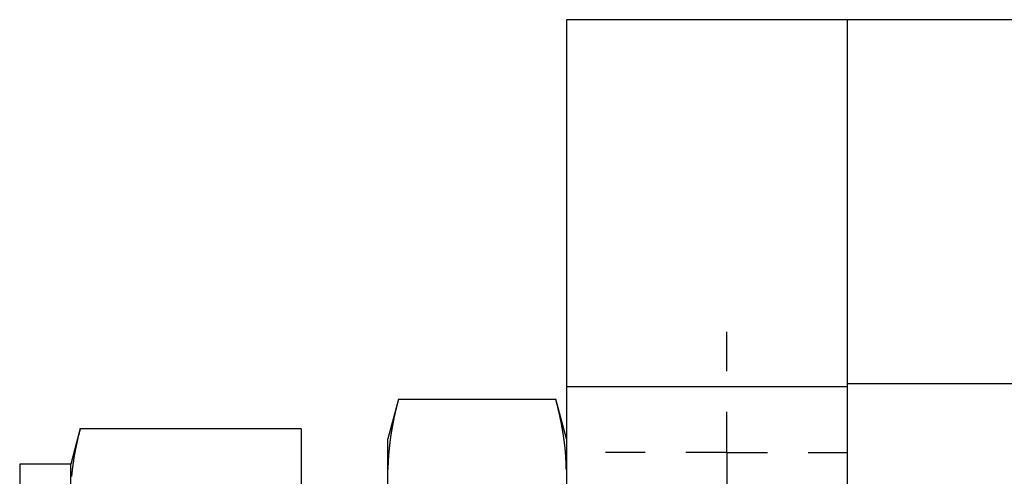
# Model space of a CAD drawing. Extents: x 9.3 to 31.1, y 5.1 to 19.6.
# Tile 52 of 132: x 14.075 to 15.282, y 16.648 to 17.209. Entities that reach past the tile are written whole.
import ezdxf

# ---------------------------------------------------------------- set-up
doc = ezdxf.new("R2010")
doc.units = 0
doc.layers.get('0').update_dxf_attribs({"linetype": 'CONTINUOUS'})

# ---------------------------------------------------------------- blocks, each defined once
blk = doc.blocks.new('SW_CENTERMARKSYMBOL_1')
at = {"color": 0, "linetype": 'CONTINUOUS'}
for p, q in [((0, 0.1), (0, 0.1484)), ((0, 0), (0, 0.05)), ((-0.1, 0), (-0.1484, 0)), ((0, 0), (-0.05, 0)), ((0, 0), (0, -0.05)), ((0, 0), (0.05, 0)), ((0.1, 0), (0.1484, 0)), ((0, -0.1), (0, -0.1484))]:
    blk.add_line(p, q, dxfattribs=at)

msp = doc.modelspace()

# ---------------------------------------------------------------- linework, layer by layer
at = {"color": 7, "linetype": 'CONTINUOUS'}
for p, q in [((15.0893, 17.2085), (14.7449, 17.2085)), ((14.7449, 17.2085), (14.7449, 16.758)), ((17.4515, 17.2085), (15.0893, 17.2085)), ((15.0893, 16.758), (15.0893, 17.2085)), ((17.4515, 16.7618), (15.0893, 16.7618)), ((15.0893, 16.758), (14.7449, 16.758)), ((14.7449, 16.758), (14.7449, 16.0056)), ((15.0893, 16.0056), (15.0893, 16.758)), ((14.5391, 16.743), (14.5261, 16.6944)), ((14.7319, 16.7426), (14.539, 16.7426)), ((14.7449, 16.6944), (14.7318, 16.743)), ((14.1491, 16.707), (14.1374, 16.663)), ((14.4199, 16.7065), (14.149, 16.7065)), ((14.4199, 16.7065), (14.4199, 16.5442)), ((14.5261, 16.6566), (14.5261, 16.6944)), ((14.1374, 16.663), (14.0749, 16.663)), ((14.0749, 16.663), (14.0749, 16.3818)), ((14.1374, 16.6253), (14.1374, 16.663)), ((14.5261, 16.6482), (14.5261, 16.6566)), ((14.5261, 16.3902), (14.5261, 16.6482))]:
    msp.add_line(p, q, dxfattribs=at)
at = {"color": 7}
for points in [[(14.539, 16.7426, 0), (14.539, 16.7424, 0), (14.5389, 16.7422, 0), (14.5389, 16.742, 0), (14.5388, 16.7418, 0), (14.5388, 16.7416, 0), (14.5387, 16.7414, 0), (14.5387, 16.7412, 0), (14.5386, 16.741, 0), (14.5385, 16.7408, 0), (14.5385, 16.7406, 0), (14.5384, 16.7404, 0), (14.5384, 16.7401, 0), (14.5383, 16.7399, 0), (14.5383, 16.7397, 0), (14.5382, 16.7395, 0), (14.5382, 16.7393, 0), (14.5381, 16.7391, 0), (14.5381, 16.7389, 0), (14.538, 16.7387, 0), (14.538, 16.7385, 0), (14.5379, 16.7383, 0), (14.5378, 16.7381, 0), (14.5378, 16.7379, 0), (14.5377, 16.7377, 0), (14.5377, 16.7375, 0), (14.5376, 16.7373, 0), (14.5376, 16.7371, 0), (14.5375, 16.7368, 0), (14.5375, 16.7366, 0), (14.5374, 16.7364, 0), (14.5374, 16.7362, 0), (14.5373, 16.736, 0), (14.5373, 16.7358, 0), (14.5372, 16.7356, 0), (14.5372, 16.7354, 0), (14.5371, 16.7352, 0), (14.5371, 16.735, 0), (14.537, 16.7348, 0), (14.537, 16.7346, 0), (14.5369, 16.7344, 0), (14.5368, 16.7342, 0), (14.5368, 16.734, 0), (14.5367, 16.7337, 0), (14.5367, 16.7335, 0), (14.5366, 16.7333, 0), (14.5366, 16.7331, 0), (14.5365, 16.7329, 0), (14.5365, 16.7327, 0), (14.5364, 16.7325, 0), (14.5364, 16.7323, 0), (14.5363, 16.7321, 0), (14.5363, 16.7319, 0), (14.5362, 16.7317, 0), (14.5362, 16.7315, 0), (14.5361, 16.7313, 0), (14.5361, 16.7311, 0), (14.536, 16.7309, 0), (14.536, 16.7307, 0), (14.5359, 16.7304, 0), (14.5359, 16.7302, 0), (14.5358, 16.73, 0), (14.5358, 16.7298, 0), (14.5357, 16.7296, 0), (14.5357, 16.7294, 0), (14.5357, 16.7292, 0), (14.5356, 16.729, 0), (14.5356, 16.7288, 0), (14.5355, 16.7286, 0), (14.5355, 16.7284, 0), (14.5354, 16.7282, 0), (14.5354, 16.728, 0), (14.5353, 16.7278, 0), (14.5353, 16.7276, 0), (14.5352, 16.7273, 0), (14.5352, 16.7271, 0), (14.5351, 16.7269, 0), (14.5351, 16.7267, 0), (14.535, 16.7265, 0), (14.535, 16.7263, 0), (14.5349, 16.7261, 0), (14.5349, 16.7259, 0), (14.5348, 16.7257, 0), (14.5348, 16.7255, 0), (14.5347, 16.7253, 0), (14.5347, 16.7251, 0), (14.5347, 16.7249, 0), (14.5346, 16.7247, 0), (14.5346, 16.7245, 0), (14.5345, 16.7242, 0), (14.5345, 16.724, 0), (14.5344, 16.7238, 0), (14.5344, 16.7236, 0), (14.5343, 16.7234, 0), (14.5343, 16.7232, 0), (14.5342, 16.723, 0), (14.5342, 16.7228, 0), (14.5342, 16.7226, 0), (14.5341, 16.7224, 0), (14.5341, 16.7222, 0), (14.534, 16.722, 0), (14.534, 16.7218, 0), (14.5339, 16.7216, 0), (14.5339, 16.7214, 0), (14.5338, 16.7211, 0), (14.5338, 16.7209, 0), (14.5338, 16.7207, 0), (14.5337, 16.7205, 0), (14.5337, 16.7203, 0), (14.5336, 16.7201, 0), (14.5336, 16.7199, 0), (14.5335, 16.7197, 0), (14.5335, 16.7195, 0), (14.5334, 16.7193, 0), (14.5334, 16.7191, 0), (14.5334, 16.7189, 0), (14.5333, 16.7187, 0), (14.5333, 16.7185, 0), (14.5332, 16.7183, 0), (14.5332, 16.718, 0), (14.5331, 16.7178, 0), (14.5331, 16.7176, 0), (14.5331, 16.7174, 0), (14.533, 16.7172, 0), (14.533, 16.717, 0), (14.5329, 16.7168, 0), (14.5329, 16.7166, 0), (14.5329, 16.7164, 0), (14.5328, 16.7162, 0), (14.5328, 16.716, 0), (14.5327, 16.7158, 0), (14.5327, 16.7156, 0), (14.5326, 16.7154, 0), (14.5326, 16.7151, 0), (14.5326, 16.7149, 0), (14.5325, 16.7147, 0), (14.5325, 16.7145, 0), (14.5324, 16.7143, 0), (14.5324, 16.7141, 0), (14.5324, 16.7139, 0), (14.5323, 16.7137, 0), (14.5323, 16.7135, 0), (14.5322, 16.7133, 0), (14.5322, 16.7131, 0), (14.5322, 16.7129, 0), (14.5321, 16.7127, 0), (14.5321, 16.7125, 0), (14.532, 16.7123, 0), (14.532, 16.712, 0), (14.532, 16.7118, 0), (14.5319, 16.7116, 0), (14.5319, 16.7114, 0), (14.5318, 16.7112, 0), (14.5318, 16.711, 0), (14.5318, 16.7108, 0), (14.5317, 16.7106, 0), (14.5317, 16.7104, 0), (14.5317, 16.7102, 0), (14.5316, 16.71, 0), (14.5316, 16.7098, 0), (14.5315, 16.7096, 0), (14.5315, 16.7094, 0), (14.5315, 16.7091, 0), (14.5314, 16.7089, 0), (14.5314, 16.7087, 0), (14.5314, 16.7085, 0), (14.5313, 16.7083, 0), (14.5313, 16.7081, 0), (14.5312, 16.7079, 0), (14.5312, 16.7077, 0), (14.5312, 16.7075, 0), (14.5311, 16.7073, 0), (14.5311, 16.7071, 0), (14.5311, 16.7069, 0), (14.531, 16.7067, 0), (14.531, 16.7065, 0), (14.5309, 16.7062, 0), (14.5309, 16.706, 0), (14.5309, 16.7058, 0), (14.5308, 16.7056, 0), (14.5308, 16.7054, 0), (14.5308, 16.7052, 0), (14.5307, 16.705, 0), (14.5307, 16.7048, 0), (14.5307, 16.7046, 0), (14.5306, 16.7044, 0), (14.5306, 16.7042, 0), (14.5306, 16.704, 0), (14.5305, 16.7038, 0), (14.5305, 16.7036, 0), (14.5305, 16.7033, 0), (14.5304, 16.7031, 0), (14.5304, 16.7029, 0), (14.5304, 16.7027, 0), (14.5303, 16.7025, 0), (14.5303, 16.7023, 0), (14.5303, 16.7021, 0), (14.5302, 16.7019, 0), (14.5302, 16.7017, 0), (14.5302, 16.7015, 0), (14.5301, 16.7013, 0), (14.5301, 16.7011, 0), (14.5301, 16.7009, 0), (14.53, 16.7006, 0), (14.53, 16.7004, 0), (14.53, 16.7002, 0), (14.5299, 16.7, 0), (14.5299, 16.6998, 0), (14.5299, 16.6996, 0), (14.5298, 16.6994, 0), (14.5298, 16.6992, 0), (14.5298, 16.699, 0), (14.5297, 16.6988, 0), (14.5297, 16.6986, 0), (14.5297, 16.6984, 0), (14.5296, 16.6982, 0), (14.5296, 16.698, 0), (14.5296, 16.6977, 0), (14.5295, 16.6975, 0), (14.5295, 16.6973, 0), (14.5295, 16.6971, 0), (14.5295, 16.6969, 0), (14.5294, 16.6967, 0), (14.5294, 16.6965, 0), (14.5294, 16.6963, 0), (14.5293, 16.6961, 0), (14.5293, 16.6959, 0), (14.5293, 16.6957, 0), (14.5292, 16.6955, 0), (14.5292, 16.6953, 0), (14.5292, 16.695, 0), (14.5292, 16.6948, 0), (14.5291, 16.6946, 0), (14.5291, 16.6944, 0), (14.5291, 16.6942, 0), (14.529, 16.694, 0), (14.529, 16.6938, 0), (14.529, 16.6936, 0), (14.529, 16.6934, 0), (14.5289, 16.6932, 0), (14.5289, 16.693, 0), (14.5289, 16.6928, 0), (14.5288, 16.6926, 0), (14.5288, 16.6924, 0), (14.5288, 16.6921, 0), (14.5288, 16.6919, 0), (14.5287, 16.6917, 0), (14.5287, 16.6915, 0), (14.5287, 16.6913, 0), (14.5286, 16.6911, 0), (14.5286, 16.6909, 0), (14.5286, 16.6907, 0), (14.5286, 16.6905, 0), (14.5285, 16.6903, 0), (14.5285, 16.6901, 0), (14.5285, 16.6899, 0), (14.5285, 16.6897, 0), (14.5284, 16.6894, 0), (14.5284, 16.6892, 0), (14.5284, 16.689, 0), (14.5284, 16.6888, 0), (14.5283, 16.6886, 0), (14.5283, 16.6884, 0), (14.5283, 16.6882, 0), (14.5283, 16.688, 0), (14.5282, 16.6878, 0), (14.5282, 16.6876, 0), (14.5282, 16.6874, 0), (14.5282, 16.6872, 0), (14.5281, 16.687, 0), (14.5281, 16.6867, 0), (14.5281, 16.6865, 0), (14.5281, 16.6863, 0), (14.528, 16.6861, 0), (14.528, 16.6859, 0), (14.528, 16.6857, 0), (14.528, 16.6855, 0), (14.5279, 16.6853, 0), (14.5279, 16.6851, 0), (14.5279, 16.6849, 0), (14.5279, 16.6847, 0), (14.5279, 16.6845, 0), (14.5278, 16.6843, 0), (14.5278, 16.684, 0), (14.5278, 16.6838, 0), (14.5278, 16.6836, 0), (14.5277, 16.6834, 0), (14.5277, 16.6832, 0), (14.5277, 16.683, 0), (14.5277, 16.6828, 0), (14.5277, 16.6826, 0), (14.5276, 16.6824, 0), (14.5276, 16.6822, 0), (14.5276, 16.682, 0), (14.5276, 16.6818, 0), (14.5276, 16.6816, 0), (14.5275, 16.6813, 0), (14.5275, 16.6811, 0), (14.5275, 16.6809, 0), (14.5275, 16.6807, 0), (14.5275, 16.6805, 0), (14.5274, 16.6803, 0), (14.5274, 16.6801, 0), (14.5274, 16.6799, 0), (14.5274, 16.6797, 0), (14.5274, 16.6795, 0), (14.5273, 16.6793, 0), (14.5273, 16.6791, 0), (14.5273, 16.6789, 0), (14.5273, 16.6786, 0), (14.5273, 16.6784, 0), (14.5272, 16.6782, 0), (14.5272, 16.678, 0), (14.5272, 16.6778, 0), (14.5272, 16.6776, 0), (14.5272, 16.6774, 0), (14.5271, 16.6772, 0), (14.5271, 16.677, 0), (14.5271, 16.6768, 0), (14.5271, 16.6766, 0), (14.5271, 16.6764, 0), (14.5271, 16.6762, 0), (14.527, 16.6759, 0), (14.527, 16.6757, 0), (14.527, 16.6755, 0), (14.527, 16.6753, 0), (14.527, 16.6751, 0), (14.527, 16.6749, 0), (14.5269, 16.6747, 0), (14.5269, 16.6745, 0), (14.5269, 16.6743, 0), (14.5269, 16.6741, 0), (14.5269, 16.6739, 0), (14.5269, 16.6737, 0), (14.5269, 16.6735, 0), (14.5268, 16.6732, 0), (14.5268, 16.673, 0), (14.5268, 16.6728, 0), (14.5268, 16.6726, 0), (14.5268, 16.6724, 0), (14.5268, 16.6722, 0), (14.5267, 16.672, 0), (14.5267, 16.6718, 0), (14.5267, 16.6716, 0), (14.5267, 16.6714, 0), (14.5267, 16.6712, 0), (14.5267, 16.671, 0), (14.5267, 16.6708, 0), (14.5267, 16.6705, 0), (14.5266, 16.6703, 0), (14.5266, 16.6701, 0), (14.5266, 16.6699, 0), (14.5266, 16.6697, 0), (14.5266, 16.6695, 0), (14.5266, 16.6693, 0), (14.5266, 16.6691, 0), (14.5265, 16.6689, 0), (14.5265, 16.6687, 0), (14.5265, 16.6685, 0), (14.5265, 16.6683, 0), (14.5265, 16.6681, 0), (14.5265, 16.6678, 0), (14.5265, 16.6676, 0), (14.5265, 16.6674, 0), (14.5265, 16.6672, 0), (14.5264, 16.667, 0), (14.5264, 16.6668, 0), (14.5264, 16.6666, 0), (14.5264, 16.6664, 0), (14.5264, 16.6662, 0), (14.5264, 16.666, 0), (14.5264, 16.6658, 0), (14.5264, 16.6656, 0), (14.5264, 16.6653, 0), (14.5264, 16.6651, 0), (14.5263, 16.6649, 0), (14.5263, 16.6647, 0), (14.5263, 16.6645, 0), (14.5263, 16.6643, 0), (14.5263, 16.6641, 0), (14.5263, 16.6639, 0), (14.5263, 16.6637, 0), (14.5263, 16.6635, 0), (14.5263, 16.6633, 0), (14.5263, 16.6631, 0), (14.5263, 16.6629, 0), (14.5263, 16.6626, 0), (14.5263, 16.6624, 0), (14.5263, 16.6622, 0), (14.5262, 16.662, 0), (14.5262, 16.6618, 0), (14.5262, 16.6616, 0), (14.5262, 16.6614, 0), (14.5262, 16.6612, 0), (14.5262, 16.661, 0), (14.5262, 16.6608, 0), (14.5262, 16.6606, 0), (14.5262, 16.6604, 0), (14.5262, 16.6601, 0), (14.5262, 16.6599, 0), (14.5262, 16.6597, 0), (14.5262, 16.6595, 0), (14.5262, 16.6593, 0), (14.5262, 16.6591, 0), (14.5262, 16.6589, 0), (14.5262, 16.6587, 0), (14.5261, 16.6585, 0), (14.5261, 16.6583, 0), (14.5261, 16.6581, 0), (14.5261, 16.6579, 0), (14.5261, 16.6577, 0), (14.5261, 16.6574, 0), (14.5261, 16.6572, 0), (14.5261, 16.657, 0), (14.5261, 16.6568, 0), (14.5261, 16.6566, 0)], [(14.7449, 16.6566, 0), (14.7449, 16.6568, 0), (14.7448, 16.657, 0), (14.7448, 16.6572, 0), (14.7448, 16.6574, 0), (14.7448, 16.6576, 0), (14.7448, 16.6578, 0), (14.7448, 16.658, 0), (14.7448, 16.6582, 0), (14.7448, 16.6584, 0), (14.7448, 16.6585, 0), (14.7448, 16.6587, 0), (14.7448, 16.6589, 0), (14.7448, 16.6591, 0), (14.7448, 16.6593, 0), (14.7448, 16.6595, 0), (14.7448, 16.6597, 0), (14.7448, 16.6599, 0), (14.7448, 16.6601, 0), (14.7448, 16.6603, 0), (14.7448, 16.6605, 0), (14.7448, 16.6607, 0), (14.7448, 16.6609, 0), (14.7447, 16.6611, 0), (14.7447, 16.6612, 0), (14.7447, 16.6614, 0), (14.7447, 16.6616, 0), (14.7447, 16.6618, 0), (14.7447, 16.662, 0), (14.7447, 16.6622, 0), (14.7447, 16.6624, 0), (14.7447, 16.6626, 0), (14.7447, 16.6628, 0), (14.7447, 16.663, 0), (14.7447, 16.6632, 0), (14.7447, 16.6634, 0), (14.7447, 16.6636, 0), (14.7447, 16.6638, 0), (14.7447, 16.664, 0), (14.7446, 16.6641, 0), (14.7446, 16.6643, 0), (14.7446, 16.6645, 0), (14.7446, 16.6647, 0), (14.7446, 16.6649, 0), (14.7446, 16.6651, 0), (14.7446, 16.6653, 0), (14.7446, 16.6655, 0), (14.7446, 16.6657, 0), (14.7446, 16.6659, 0), (14.7446, 16.6661, 0), (14.7446, 16.6663, 0), (14.7445, 16.6665, 0), (14.7445, 16.6667, 0), (14.7445, 16.6668, 0), (14.7445, 16.667, 0), (14.7445, 16.6672, 0), (14.7445, 16.6674, 0), (14.7445, 16.6676, 0), (14.7445, 16.6678, 0), (14.7445, 16.668, 0), (14.7444, 16.6682, 0), (14.7444, 16.6684, 0), (14.7444, 16.6686, 0), (14.7444, 16.6688, 0), (14.7444, 16.669, 0), (14.7444, 16.6692, 0), (14.7444, 16.6694, 0), (14.7444, 16.6695, 0), (14.7444, 16.6697, 0), (14.7443, 16.6699, 0), (14.7443, 16.6701, 0), (14.7443, 16.6703, 0), (14.7443, 16.6705, 0), (14.7443, 16.6707, 0), (14.7443, 16.6709, 0), (14.7443, 16.6711, 0), (14.7443, 16.6713, 0), (14.7442, 16.6715, 0), (14.7442, 16.6717, 0), (14.7442, 16.6719, 0), (14.7442, 16.6721, 0), (14.7442, 16.6722, 0), (14.7442, 16.6724, 0), (14.7442, 16.6726, 0), (14.7442, 16.6728, 0), (14.7441, 16.673, 0), (14.7441, 16.6732, 0), (14.7441, 16.6734, 0), (14.7441, 16.6736, 0), (14.7441, 16.6738, 0), (14.7441, 16.674, 0), (14.7441, 16.6742, 0), (14.744, 16.6744, 0), (14.744, 16.6746, 0), (14.744, 16.6748, 0), (14.744, 16.675, 0), (14.744, 16.6751, 0), (14.744, 16.6753, 0), (14.7439, 16.6755, 0), (14.7439, 16.6757, 0), (14.7439, 16.6759, 0), (14.7439, 16.6761, 0), (14.7439, 16.6763, 0), (14.7439, 16.6765, 0), (14.7439, 16.6767, 0), (14.7438, 16.6769, 0), (14.7438, 16.6771, 0), (14.7438, 16.6773, 0), (14.7438, 16.6775, 0), (14.7438, 16.6777, 0), (14.7438, 16.6778, 0), (14.7437, 16.678, 0), (14.7437, 16.6782, 0), (14.7437, 16.6784, 0), (14.7437, 16.6786, 0), (14.7437, 16.6788, 0), (14.7437, 16.679, 0), (14.7436, 16.6792, 0), (14.7436, 16.6794, 0), (14.7436, 16.6796, 0), (14.7436, 16.6798, 0), (14.7436, 16.68, 0), (14.7435, 16.6802, 0), (14.7435, 16.6804, 0), (14.7435, 16.6805, 0), (14.7435, 16.6807, 0), (14.7435, 16.6809, 0), (14.7435, 16.6811, 0), (14.7434, 16.6813, 0), (14.7434, 16.6815, 0), (14.7434, 16.6817, 0), (14.7434, 16.6819, 0), (14.7434, 16.6821, 0), (14.7433, 16.6823, 0), (14.7433, 16.6825, 0), (14.7433, 16.6827, 0), (14.7433, 16.6829, 0), (14.7433, 16.6831, 0), (14.7432, 16.6832, 0), (14.7432, 16.6834, 0), (14.7432, 16.6836, 0), (14.7432, 16.6838, 0), (14.7432, 16.684, 0), (14.7431, 16.6842, 0), (14.7431, 16.6844, 0), (14.7431, 16.6846, 0), (14.7431, 16.6848, 0), (14.743, 16.685, 0), (14.743, 16.6852, 0), (14.743, 16.6854, 0), (14.743, 16.6856, 0), (14.743, 16.6857, 0), (14.7429, 16.6859, 0), (14.7429, 16.6861, 0), (14.7429, 16.6863, 0), (14.7429, 16.6865, 0), (14.7429, 16.6867, 0), (14.7428, 16.6869, 0), (14.7428, 16.6871, 0), (14.7428, 16.6873, 0), (14.7428, 16.6875, 0), (14.7427, 16.6877, 0), (14.7427, 16.6879, 0), (14.7427, 16.6881, 0), (14.7427, 16.6883, 0), (14.7426, 16.6884, 0), (14.7426, 16.6886, 0), (14.7426, 16.6888, 0), (14.7426, 16.689, 0), (14.7426, 16.6892, 0), (14.7425, 16.6894, 0), (14.7425, 16.6896, 0), (14.7425, 16.6898, 0), (14.7425, 16.69, 0), (14.7424, 16.6902, 0), (14.7424, 16.6904, 0), (14.7424, 16.6906, 0), (14.7424, 16.6908, 0), (14.7423, 16.691, 0), (14.7423, 16.6911, 0), (14.7423, 16.6913, 0), (14.7423, 16.6915, 0), (14.7422, 16.6917, 0), (14.7422, 16.6919, 0), (14.7422, 16.6921, 0), (14.7422, 16.6923, 0), (14.7421, 16.6925, 0), (14.7421, 16.6927, 0), (14.7421, 16.6929, 0), (14.7421, 16.6931, 0), (14.742, 16.6933, 0), (14.742, 16.6935, 0), (14.742, 16.6937, 0), (14.7419, 16.6938, 0), (14.7419, 16.694, 0), (14.7419, 16.6942, 0), (14.7419, 16.6944, 0), (14.7418, 16.6946, 0), (14.7418, 16.6948, 0), (14.7418, 16.695, 0), (14.7418, 16.6952, 0), (14.7417, 16.6954, 0), (14.7417, 16.6956, 0), (14.7417, 16.6958, 0), (14.7416, 16.696, 0), (14.7416, 16.6962, 0), (14.7416, 16.6963, 0), (14.7416, 16.6965, 0), (14.7415, 16.6967, 0), (14.7415, 16.6969, 0), (14.7415, 16.6971, 0), (14.7415, 16.6973, 0), (14.7414, 16.6975, 0), (14.7414, 16.6977, 0), (14.7414, 16.6979, 0), (14.7413, 16.6981, 0), (14.7413, 16.6983, 0), (14.7413, 16.6985, 0), (14.7412, 16.6987, 0), (14.7412, 16.6988, 0), (14.7412, 16.699, 0), (14.7412, 16.6992, 0), (14.7411, 16.6994, 0), (14.7411, 16.6996, 0), (14.7411, 16.6998, 0), (14.741, 16.7, 0), (14.741, 16.7002, 0), (14.741, 16.7004, 0), (14.741, 16.7006, 0), (14.7409, 16.7008, 0), (14.7409, 16.701, 0), (14.7409, 16.7012, 0), (14.7408, 16.7014, 0), (14.7408, 16.7015, 0), (14.7408, 16.7017, 0), (14.7407, 16.7019, 0), (14.7407, 16.7021, 0), (14.7407, 16.7023, 0), (14.7406, 16.7025, 0), (14.7406, 16.7027, 0), (14.7406, 16.7029, 0), (14.7405, 16.7031, 0), (14.7405, 16.7033, 0), (14.7405, 16.7035, 0), (14.7405, 16.7037, 0), (14.7404, 16.7039, 0), (14.7404, 16.704, 0), (14.7404, 16.7042, 0), (14.7403, 16.7044, 0), (14.7403, 16.7046, 0), (14.7403, 16.7048, 0), (14.7402, 16.705, 0), (14.7402, 16.7052, 0), (14.7402, 16.7054, 0), (14.7401, 16.7056, 0), (14.7401, 16.7058, 0), (14.7401, 16.706, 0), (14.74, 16.7062, 0), (14.74, 16.7064, 0), (14.74, 16.7065, 0), (14.7399, 16.7067, 0), (14.7399, 16.7069, 0), (14.7399, 16.7071, 0), (14.7398, 16.7073, 0), (14.7398, 16.7075, 0), (14.7398, 16.7077, 0), (14.7397, 16.7079, 0), (14.7397, 16.7081, 0), (14.7397, 16.7083, 0), (14.7396, 16.7085, 0), (14.7396, 16.7087, 0), (14.7395, 16.7089, 0), (14.7395, 16.709, 0), (14.7395, 16.7092, 0), (14.7394, 16.7094, 0), (14.7394, 16.7096, 0), (14.7394, 16.7098, 0), (14.7393, 16.71, 0), (14.7393, 16.7102, 0), (14.7393, 16.7104, 0), (14.7392, 16.7106, 0), (14.7392, 16.7108, 0), (14.7392, 16.711, 0), (14.7391, 16.7112, 0), (14.7391, 16.7114, 0), (14.7391, 16.7115, 0), (14.739, 16.7117, 0), (14.739, 16.7119, 0), (14.7389, 16.7121, 0), (14.7389, 16.7123, 0), (14.7389, 16.7125, 0), (14.7388, 16.7127, 0), (14.7388, 16.7129, 0), (14.7388, 16.7131, 0), (14.7387, 16.7133, 0), (14.7387, 16.7135, 0), (14.7386, 16.7137, 0), (14.7386, 16.7139, 0), (14.7386, 16.714, 0), (14.7385, 16.7142, 0), (14.7385, 16.7144, 0), (14.7385, 16.7146, 0), (14.7384, 16.7148, 0), (14.7384, 16.715, 0), (14.7383, 16.7152, 0), (14.7383, 16.7154, 0), (14.7383, 16.7156, 0), (14.7382, 16.7158, 0), (14.7382, 16.716, 0), (14.7382, 16.7162, 0), (14.7381, 16.7163, 0), (14.7381, 16.7165, 0), (14.738, 16.7167, 0), (14.738, 16.7169, 0), (14.738, 16.7171, 0), (14.7379, 16.7173, 0), (14.7379, 16.7175, 0), (14.7378, 16.7177, 0), (14.7378, 16.7179, 0), (14.7378, 16.7181, 0), (14.7377, 16.7183, 0), (14.7377, 16.7185, 0), (14.7376, 16.7187, 0), (14.7376, 16.7188, 0), (14.7376, 16.719, 0), (14.7375, 16.7192, 0), (14.7375, 16.7194, 0), (14.7374, 16.7196, 0), (14.7374, 16.7198, 0), (14.7374, 16.72, 0), (14.7373, 16.7202, 0), (14.7373, 16.7204, 0), (14.7372, 16.7206, 0), (14.7372, 16.7208, 0), (14.7372, 16.721, 0), (14.7371, 16.7212, 0), (14.7371, 16.7213, 0), (14.737, 16.7215, 0), (14.737, 16.7217, 0), (14.737, 16.7219, 0), (14.7369, 16.7221, 0), (14.7369, 16.7223, 0), (14.7368, 16.7225, 0), (14.7368, 16.7227, 0), (14.7367, 16.7229, 0), (14.7367, 16.7231, 0), (14.7367, 16.7233, 0), (14.7366, 16.7235, 0), (14.7366, 16.7236, 0), (14.7365, 16.7238, 0), (14.7365, 16.724, 0), (14.7364, 16.7242, 0), (14.7364, 16.7244, 0), (14.7364, 16.7246, 0), (14.7363, 16.7248, 0), (14.7363, 16.725, 0), (14.7362, 16.7252, 0), (14.7362, 16.7254, 0), (14.7361, 16.7256, 0), (14.7361, 16.7258, 0), (14.7361, 16.7259, 0), (14.736, 16.7261, 0), (14.736, 16.7263, 0), (14.7359, 16.7265, 0), (14.7359, 16.7267, 0), (14.7358, 16.7269, 0), (14.7358, 16.7271, 0), (14.7358, 16.7273, 0), (14.7357, 16.7275, 0), (14.7357, 16.7277, 0), (14.7356, 16.7279, 0), (14.7356, 16.7281, 0), (14.7355, 16.7283, 0), (14.7355, 16.7284, 0), (14.7354, 16.7286, 0), (14.7354, 16.7288, 0), (14.7354, 16.729, 0), (14.7353, 16.7292, 0), (14.7353, 16.7294, 0), (14.7352, 16.7296, 0), (14.7352, 16.7298, 0), (14.7351, 16.73, 0), (14.7351, 16.7302, 0), (14.735, 16.7304, 0), (14.735, 16.7306, 0), (14.7349, 16.7307, 0), (14.7349, 16.7309, 0), (14.7349, 16.7311, 0), (14.7348, 16.7313, 0), (14.7348, 16.7315, 0), (14.7347, 16.7317, 0), (14.7347, 16.7319, 0), (14.7346, 16.7321, 0), (14.7346, 16.7323, 0), (14.7345, 16.7325, 0), (14.7345, 16.7327, 0), (14.7344, 16.7329, 0), (14.7344, 16.733, 0), (14.7343, 16.7332, 0), (14.7343, 16.7334, 0), (14.7342, 16.7336, 0), (14.7342, 16.7338, 0), (14.7342, 16.734, 0), (14.7341, 16.7342, 0), (14.7341, 16.7344, 0), (14.734, 16.7346, 0), (14.734, 16.7348, 0), (14.7339, 16.735, 0), (14.7339, 16.7352, 0), (14.7338, 16.7353, 0), (14.7338, 16.7355, 0), (14.7337, 16.7357, 0), (14.7337, 16.7359, 0), (14.7336, 16.7361, 0), (14.7336, 16.7363, 0), (14.7335, 16.7365, 0), (14.7335, 16.7367, 0), (14.7334, 16.7369, 0), (14.7334, 16.7371, 0), (14.7333, 16.7373, 0), (14.7333, 16.7374, 0), (14.7332, 16.7376, 0), (14.7332, 16.7378, 0), (14.7331, 16.738, 0), (14.7331, 16.7382, 0), (14.733, 16.7384, 0), (14.733, 16.7386, 0), (14.7329, 16.7388, 0), (14.7329, 16.739, 0), (14.7328, 16.7392, 0), (14.7328, 16.7394, 0), (14.7327, 16.7396, 0), (14.7327, 16.7397, 0), (14.7326, 16.7399, 0), (14.7326, 16.7401, 0), (14.7325, 16.7403, 0), (14.7325, 16.7405, 0), (14.7324, 16.7407, 0), (14.7324, 16.7409, 0), (14.7323, 16.7411, 0), (14.7323, 16.7413, 0), (14.7322, 16.7415, 0), (14.7322, 16.7417, 0), (14.7321, 16.7419, 0), (14.7321, 16.742, 0), (14.732, 16.7422, 0), (14.732, 16.7424, 0), (14.7319, 16.7426, 0)], [(14.149, 16.7065, 0), (14.149, 16.7063, 0), (14.1489, 16.7061, 0), (14.1489, 16.7059, 0), (14.1488, 16.7058, 0), (14.1488, 16.7056, 0), (14.1487, 16.7054, 0), (14.1487, 16.7052, 0), (14.1486, 16.705, 0), (14.1486, 16.7048, 0), (14.1485, 16.7046, 0), (14.1485, 16.7044, 0), (14.1484, 16.7042, 0), (14.1484, 16.704, 0), (14.1483, 16.7038, 0), (14.1483, 16.7036, 0), (14.1482, 16.7034, 0), (14.1482, 16.7032, 0), (14.1481, 16.703, 0), (14.1481, 16.7028, 0), (14.148, 16.7026, 0), (14.1479, 16.7024, 0), (14.1479, 16.7023, 0), (14.1478, 16.7021, 0), (14.1478, 16.7019, 0), (14.1477, 16.7017, 0), (14.1477, 16.7015, 0), (14.1476, 16.7013, 0), (14.1476, 16.7011, 0), (14.1476, 16.7009, 0), (14.1475, 16.7007, 0), (14.1475, 16.7005, 0), (14.1474, 16.7003, 0), (14.1474, 16.7001, 0), (14.1473, 16.6999, 0), (14.1473, 16.6997, 0), (14.1472, 16.6995, 0), (14.1472, 16.6993, 0), (14.1471, 16.6991, 0), (14.1471, 16.6989, 0), (14.147, 16.6987, 0), (14.147, 16.6986, 0), (14.1469, 16.6984, 0), (14.1469, 16.6982, 0), (14.1468, 16.698, 0), (14.1468, 16.6978, 0), (14.1467, 16.6976, 0), (14.1467, 16.6974, 0), (14.1466, 16.6972, 0), (14.1466, 16.697, 0), (14.1465, 16.6968, 0), (14.1465, 16.6966, 0), (14.1464, 16.6964, 0), (14.1464, 16.6962, 0), (14.1463, 16.696, 0), (14.1463, 16.6958, 0), (14.1463, 16.6956, 0), (14.1462, 16.6954, 0), (14.1462, 16.6952, 0), (14.1461, 16.695, 0), (14.1461, 16.6948, 0), (14.146, 16.6947, 0), (14.146, 16.6945, 0), (14.1459, 16.6943, 0), (14.1459, 16.6941, 0), (14.1458, 16.6939, 0), (14.1458, 16.6937, 0), (14.1457, 16.6935, 0), (14.1457, 16.6933, 0), (14.1457, 16.6931, 0), (14.1456, 16.6929, 0), (14.1456, 16.6927, 0), (14.1455, 16.6925, 0), (14.1455, 16.6923, 0), (14.1454, 16.6921, 0), (14.1454, 16.6919, 0), (14.1453, 16.6917, 0), (14.1453, 16.6915, 0), (14.1453, 16.6913, 0), (14.1452, 16.6911, 0), (14.1452, 16.6909, 0), (14.1451, 16.6908, 0), (14.1451, 16.6906, 0), (14.145, 16.6904, 0), (14.145, 16.6902, 0), (14.145, 16.69, 0), (14.1449, 16.6898, 0), (14.1449, 16.6896, 0), (14.1448, 16.6894, 0), (14.1448, 16.6892, 0), (14.1447, 16.689, 0), (14.1447, 16.6888, 0), (14.1447, 16.6886, 0), (14.1446, 16.6884, 0), (14.1446, 16.6882, 0), (14.1445, 16.688, 0), (14.1445, 16.6878, 0), (14.1444, 16.6876, 0), (14.1444, 16.6874, 0), (14.1444, 16.6872, 0), (14.1443, 16.687, 0), (14.1443, 16.6869, 0), (14.1442, 16.6867, 0), (14.1442, 16.6865, 0), (14.1441, 16.6863, 0), (14.1441, 16.6861, 0), (14.1441, 16.6859, 0), (14.144, 16.6857, 0), (14.144, 16.6855, 0), (14.1439, 16.6853, 0), (14.1439, 16.6851, 0), (14.1439, 16.6849, 0), (14.1438, 16.6847, 0), (14.1438, 16.6845, 0), (14.1437, 16.6843, 0), (14.1437, 16.6841, 0), (14.1437, 16.6839, 0), (14.1436, 16.6837, 0), (14.1436, 16.6835, 0), (14.1435, 16.6833, 0), (14.1435, 16.6831, 0), (14.1435, 16.6829, 0), (14.1434, 16.6828, 0), (14.1434, 16.6826, 0), (14.1433, 16.6824, 0), (14.1433, 16.6822, 0), (14.1433, 16.682, 0), (14.1432, 16.6818, 0), (14.1432, 16.6816, 0), (14.1432, 16.6814, 0), (14.1431, 16.6812, 0), (14.1431, 16.681, 0), (14.143, 16.6808, 0), (14.143, 16.6806, 0), (14.143, 16.6804, 0), (14.1429, 16.6802, 0), (14.1429, 16.68, 0), (14.1428, 16.6798, 0), (14.1428, 16.6796, 0), (14.1428, 16.6794, 0), (14.1427, 16.6792, 0), (14.1427, 16.679, 0), (14.1427, 16.6788, 0), (14.1426, 16.6786, 0), (14.1426, 16.6785, 0), (14.1426, 16.6783, 0), (14.1425, 16.6781, 0), (14.1425, 16.6779, 0), (14.1424, 16.6777, 0), (14.1424, 16.6775, 0), (14.1424, 16.6773, 0), (14.1423, 16.6771, 0), (14.1423, 16.6769, 0), (14.1423, 16.6767, 0), (14.1422, 16.6765, 0), (14.1422, 16.6763, 0), (14.1422, 16.6761, 0), (14.1421, 16.6759, 0), (14.1421, 16.6757, 0), (14.1421, 16.6755, 0), (14.142, 16.6753, 0), (14.142, 16.6751, 0), (14.1419, 16.6749, 0), (14.1419, 16.6747, 0), (14.1419, 16.6745, 0), (14.1418, 16.6743, 0), (14.1418, 16.6742, 0), (14.1418, 16.674, 0), (14.1417, 16.6738, 0), (14.1417, 16.6736, 0), (14.1417, 16.6734, 0), (14.1416, 16.6732, 0), (14.1416, 16.673, 0), (14.1416, 16.6728, 0), (14.1415, 16.6726, 0), (14.1415, 16.6724, 0), (14.1415, 16.6722, 0), (14.1414, 16.672, 0), (14.1414, 16.6718, 0), (14.1414, 16.6716, 0), (14.1413, 16.6714, 0), (14.1413, 16.6712, 0), (14.1413, 16.671, 0), (14.1412, 16.6708, 0), (14.1412, 16.6706, 0), (14.1412, 16.6704, 0), (14.1412, 16.6702, 0), (14.1411, 16.67, 0), (14.1411, 16.6698, 0), (14.1411, 16.6697, 0), (14.141, 16.6695, 0), (14.141, 16.6693, 0), (14.141, 16.6691, 0), (14.1409, 16.6689, 0), (14.1409, 16.6687, 0), (14.1409, 16.6685, 0), (14.1408, 16.6683, 0), (14.1408, 16.6681, 0), (14.1408, 16.6679, 0), (14.1407, 16.6677, 0), (14.1407, 16.6675, 0), (14.1407, 16.6673, 0), (14.1407, 16.6671, 0), (14.1406, 16.6669, 0), (14.1406, 16.6667, 0), (14.1406, 16.6665, 0), (14.1405, 16.6663, 0), (14.1405, 16.6661, 0), (14.1405, 16.6659, 0), (14.1405, 16.6657, 0), (14.1404, 16.6655, 0), (14.1404, 16.6653, 0), (14.1404, 16.6652, 0), (14.1403, 16.665, 0), (14.1403, 16.6648, 0), (14.1403, 16.6646, 0), (14.1403, 16.6644, 0), (14.1402, 16.6642, 0), (14.1402, 16.664, 0), (14.1402, 16.6638, 0), (14.1401, 16.6636, 0), (14.1401, 16.6634, 0), (14.1401, 16.6632, 0), (14.1401, 16.663, 0), (14.14, 16.6628, 0), (14.14, 16.6626, 0), (14.14, 16.6624, 0), (14.14, 16.6622, 0), (14.1399, 16.662, 0), (14.1399, 16.6618, 0), (14.1399, 16.6616, 0), (14.1398, 16.6614, 0), (14.1398, 16.6612, 0), (14.1398, 16.661, 0), (14.1398, 16.6608, 0), (14.1397, 16.6606, 0), (14.1397, 16.6605, 0), (14.1397, 16.6603, 0), (14.1397, 16.6601, 0), (14.1396, 16.6599, 0), (14.1396, 16.6597, 0), (14.1396, 16.6595, 0), (14.1396, 16.6593, 0), (14.1395, 16.6591, 0), (14.1395, 16.6589, 0), (14.1395, 16.6587, 0), (14.1395, 16.6585, 0), (14.1394, 16.6583, 0), (14.1394, 16.6581, 0), (14.1394, 16.6579, 0), (14.1394, 16.6577, 0), (14.1393, 16.6575, 0), (14.1393, 16.6573, 0), (14.1393, 16.6571, 0), (14.1393, 16.6569, 0), (14.1393, 16.6567, 0), (14.1392, 16.6565, 0), (14.1392, 16.6563, 0), (14.1392, 16.6561, 0), (14.1392, 16.6559, 0), (14.1391, 16.6558, 0), (14.1391, 16.6556, 0), (14.1391, 16.6554, 0), (14.1391, 16.6552, 0), (14.1391, 16.655, 0), (14.139, 16.6548, 0), (14.139, 16.6546, 0), (14.139, 16.6544, 0), (14.139, 16.6542, 0), (14.1389, 16.654, 0), (14.1389, 16.6538, 0), (14.1389, 16.6536, 0), (14.1389, 16.6534, 0), (14.1389, 16.6532, 0), (14.1388, 16.653, 0), (14.1388, 16.6528, 0), (14.1388, 16.6526, 0), (14.1388, 16.6524, 0), (14.1388, 16.6522, 0), (14.1387, 16.652, 0), (14.1387, 16.6518, 0), (14.1387, 16.6516, 0), (14.1387, 16.6514, 0), (14.1387, 16.6512, 0), (14.1386, 16.651, 0), (14.1386, 16.6509, 0), (14.1386, 16.6507, 0), (14.1386, 16.6505, 0), (14.1386, 16.6503, 0), (14.1385, 16.6501, 0), (14.1385, 16.6499, 0), (14.1385, 16.6497, 0), (14.1385, 16.6495, 0), (14.1385, 16.6493, 0), (14.1385, 16.6491, 0), (14.1384, 16.6489, 0), (14.1384, 16.6487, 0), (14.1384, 16.6485, 0), (14.1384, 16.6483, 0), (14.1384, 16.6481, 0)]]:
    msp.add_polyline3d(points, dxfattribs=at)

# ---------------------------------------------------------------- block references
at = {"color": 7, "linetype": 'CONTINUOUS'}
msp.add_blockref('SW_CENTERMARKSYMBOL_1', (14.9414, 16.6773), dxfattribs=at)

doc.saveas('drawing.dxf')
